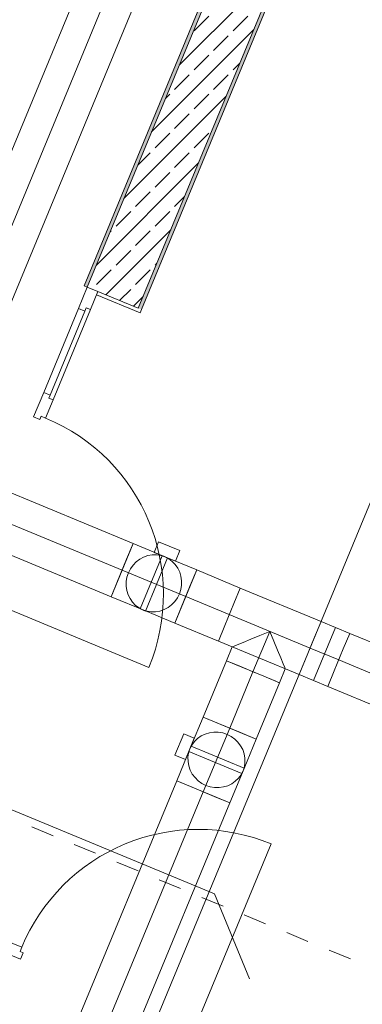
# Model space of a CAD drawing. Header units: metres. Extents: x -79 to 740, y -195 to 69.
# Tile 49 of 200: x 4.12 to 5.61, y 1.92 to 6.2. Entities that reach past the tile are written whole.
import ezdxf

# ---------------------------------------------------------------- set-up
doc = ezdxf.new("R2010")
doc.units = ezdxf.units.M
doc.header["$MEASUREMENT"] = 0
doc.linetypes.add('Strichlinie_ eng', pattern=[0.115, 0.075, -0.04])
doc.linetypes.add('STRICHPUNKT2', pattern=[12.7, 6.35, -3.175, 0, -3.175])
for name, color, linetype in [('70 Entwässerung_Schmutzwasser', 7, 'Continuous'), ('70 Lüftung', 7, 'Continuous'), ('Neubau_10 Wand außen', 7, 'Continuous'), ('Neubau_30 Dach', 7, 'Continuous')]:
    doc.layers.add(name, color=color, linetype=linetype)
pattern_1 = [(45, (0, 0), (-0.01767767, 0.01767767), [0, -0.025])]

# ---------------------------------------------------------------- blocks, each defined once
blk = doc.blocks.new('Tür Ol 1-Fl 1S 27')
at = {"layer": 'Neubau_10 Wand außen', "color": 7, "linetype": 'Continuous', "lineweight": 13}
for p, q in [((0.67, 0), (0.67, 0.83)), ((-0.755, 0.205), (-0.74, 0.205)), ((-0.74, 0), (-0.74, 0.205)), ((0.755, 0.205), (0.74, 0.205)), ((0.74, 0), (0.74, 0.205)), ((-0.67, 0), (-0.755, 0)), ((-0.755, 0), (-0.755, -0.05)), ((-0.755, -0.05), (-0.755, 0)), ((-0.755, -0.05), (-0.755, 0)), ((-0.245, 0), (-0.67, 0)), ((-0.67, -0.02), (-0.67, 0)), ((-0.16, 0), (-0.245, 0)), ((-0.245, 0), (-0.245, -0.02)), ((-0.16, -0.02), (-0.16, 0)), ((0.67, -0.02), (0.67, 0)), ((0.67, 0), (0.755, 0)), ((0.755, 0), (0.755, -0.05)), ((0.755, -0.05), (0.755, 0)), ((0.755, -0.05), (0.755, 0)), ((-0.655, -0.02), (-0.67, -0.02)), ((-0.655, -0.05), (-0.655, -0.02)), ((-0.26, -0.02), (-0.655, -0.02)), ((-0.245, -0.02), (-0.26, -0.02)), ((-0.26, -0.02), (-0.26, -0.05)), ((-0.145, -0.02), (-0.16, -0.02)), ((-0.145, -0.05), (-0.145, -0.02)), ((0.655, -0.05), (0.655, -0.02)), ((0.655, -0.02), (0.67, -0.02)), ((-0.755, -0.05), (-0.655, -0.05)), ((-0.755, -0.065), (-0.755, -0.05)), ((-0.655, -0.05), (-0.26, -0.05)), ((-0.26, -0.05), (-0.145, -0.05)), ((0.755, -0.05), (0.655, -0.05)), ((0.755, -0.065), (0.755, -0.05))]:
    blk.add_line(p, q, dxfattribs=at)
at = {"layer": 'Neubau_10 Wand außen', "color": 7, "linetype": 'Continuous', "lineweight": 9}
blk.add_arc((0.67, 0), 0.83, 90, 180, dxfattribs=at)
blk = doc.blocks.new('Tür Ol 1-Fl 1S 27_2')
at = {"layer": 'Neubau_10 Wand außen', "color": 7, "linetype": 'Continuous', "lineweight": 13}
for p, q in [((0.67, 0), (0.67, 0.83)), ((-0.755, 0.015), (-0.755, 0)), ((-0.67, 0), (-0.755, 0)), ((-0.755, 0), (-0.755, -0.05)), ((-0.755, 0), (-0.755, -0.05)), ((-0.755, 0), (-0.755, -0.05)), ((-0.245, 0), (-0.67, 0)), ((-0.67, -0.02), (-0.67, 0)), ((-0.16, 0), (-0.245, 0)), ((-0.245, 0), (-0.245, -0.02)), ((-0.16, -0.02), (-0.16, 0)), ((0.67, -0.02), (0.67, 0)), ((0.67, 0), (0.755, 0)), ((0.755, 0.015), (0.755, 0)), ((0.755, 0), (0.755, -0.05)), ((0.755, 0), (0.755, -0.05)), ((0.755, 0), (0.755, -0.05)), ((-0.655, -0.02), (-0.67, -0.02)), ((-0.655, -0.05), (-0.655, -0.02)), ((-0.26, -0.02), (-0.655, -0.02)), ((-0.245, -0.02), (-0.26, -0.02)), ((-0.26, -0.02), (-0.26, -0.05)), ((-0.145, -0.02), (-0.16, -0.02)), ((-0.145, -0.05), (-0.145, -0.02)), ((0.655, -0.05), (0.655, -0.02)), ((0.655, -0.02), (0.67, -0.02)), ((-0.755, -0.05), (-0.655, -0.05)), ((-0.74, -0.05), (-0.74, -0.255)), ((-0.655, -0.05), (-0.26, -0.05)), ((-0.26, -0.05), (-0.145, -0.05)), ((0.755, -0.05), (0.655, -0.05)), ((0.74, -0.05), (0.74, -0.255)), ((-0.755, -0.255), (-0.74, -0.255)), ((0.755, -0.255), (0.74, -0.255))]:
    blk.add_line(p, q, dxfattribs=at)
at = {"layer": 'Neubau_10 Wand außen', "color": 7, "linetype": 'Continuous', "lineweight": 9}
blk.add_arc((0.67, 0), 0.83, 90, 180, dxfattribs=at)

msp = doc.modelspace()

# ---------------------------------------------------------------- hatches: boundary and pattern name
at = {"layer": 'Neubau_10 Wand außen', "linetype": 'Continuous', "lineweight": 0, "true_color": 0x000000}
h = msp.add_hatch(dxfattribs=at)
h.set_pattern_fill('Gips_0001', color=18, style=0, pattern_type=2)
h.set_pattern_definition(pattern_1)
h.paths.add_polyline_path([(8.0059, 13.7469), (4.4008, 5.0435), (4.4147, 5.0378), (8.0221, 13.7469)])
h = msp.add_hatch(dxfattribs=at)
h.set_pattern_fill('Beton_Stahlbeton_0001', color=18, style=0, pattern_type=2)
h.set_pattern_definition([(45, (0, 0), (-0.0848528, 0.0848528), []), (45, (-0.04243, 0.04243), (-0.0848528, 0.0848528), [0.09, -0.03])])
h.paths.add_polyline_path([(8.0283, 13.7619), (4.4147, 5.0378), (4.4609, 5.0186), (4.6364, 4.9459), (8.2881, 13.7619)])
h = msp.add_hatch(dxfattribs=at)
h.set_pattern_fill('Gips_0001', color=18, style=0, pattern_type=2)
h.set_pattern_definition(pattern_1)
h.paths.add_polyline_path([(8.2819, 13.7469), (4.6364, 4.9459), (4.6503, 4.9402), (8.2981, 13.7469)])
h = msp.add_hatch(dxfattribs=at)
h.set_pattern_fill('Gips_0001', color=18, style=0, pattern_type=2)
h.set_pattern_definition(pattern_1)
h.paths.add_polyline_path([(4.6503, 4.9402), (4.6364, 4.9459), (4.4609, 5.0186), (4.4551, 5.0048), (4.6445, 4.9263)])

# ---------------------------------------------------------------- linework, layer by layer
at = {"layer": '70 Entwässerung_Schmutzwasser', "color": 34, "linetype": 'Continuous', "lineweight": 18, "true_color": 0xa85100}
for p, q in [((3.959, 0.031), (12.3142, 20.2022)), ((3.6094, 2.963), (4.9674, 2.4005)), ((4.9674, 2.4005), (5.1204, 2.031))]:
    msp.add_line(p, q, dxfattribs=at)
at = {"layer": '70 Lüftung', "color": 36, "linetype": 'Continuous', "lineweight": 18, "true_color": 0x7e4100}
for p, q in [((4.3758, 6.3318), (3.6068, 4.4754)), ((3.8378, 4.3797), (4.6067, 6.2361)), ((4.6135, 3.9231), (3.9054, 4.2164)), ((3.8098, 3.9854), (4.5179, 3.6921)), ((4.6135, 3.9231), (4.5855, 3.8554)), ((4.5855, 3.8554), (4.5459, 3.7598)), ((4.8907, 3.8083), (4.8627, 3.7406)), ((5.0802, 3.7298), (4.8907, 3.8083)), ((4.5459, 3.7598), (4.5179, 3.6921)), ((4.8627, 3.7406), (4.823, 3.645)), ((5.0522, 3.6621), (5.0802, 3.7298)), ((5.0802, 3.7298), (5.0522, 3.6621)), ((5.4313, 3.5844), (5.0802, 3.7298)), ((4.823, 3.645), (4.795, 3.5773)), ((5.0126, 3.5665), (5.0522, 3.6621)), ((5.0522, 3.6621), (5.0126, 3.5665)), ((4.795, 3.5773), (4.9846, 3.4988)), ((4.9846, 3.4988), (5.0126, 3.5665)), ((5.0126, 3.5665), (4.9846, 3.4988)), ((5.4937, 3.5585), (5.398, 3.3276)), ((5.4033, 3.5167), (5.4313, 3.5844)), ((5.4313, 3.5844), (5.4033, 3.5167)), ((5.556, 3.5327), (5.4313, 3.5844)), ((5.1263, 3.5078), (5.1657, 3.5241)), ((5.1657, 3.5241), (5.2079, 3.5416)), ((5.2079, 3.5416), (5.2254, 3.4993)), ((5.3636, 3.421), (5.4033, 3.5167)), ((5.4033, 3.5167), (5.3636, 3.421)), ((5.556, 3.5327), (5.528, 3.465)), ((5.556, 3.5327), (5.528, 3.465)), ((5.9071, 3.3873), (5.556, 3.5327)), ((4.9846, 3.4988), (5.3356, 3.3534)), ((5.0446, 3.4739), (5.0197, 3.4139)), ((5.0446, 3.4739), (5.0502, 3.4762)), ((5.0502, 3.4762), (5.0665, 3.483)), ((5.0665, 3.483), (5.0924, 3.4937)), ((5.0924, 3.4937), (5.1263, 3.5078)), ((5.2254, 3.4993), (5.2418, 3.4599)), ((5.2418, 3.4599), (5.2558, 3.4261)), ((5.2558, 3.4261), (5.2665, 3.4001)), ((5.528, 3.465), (5.4884, 3.3694)), ((5.528, 3.465), (5.4884, 3.3694)), ((5.0197, 3.4139), (4.9184, 3.1692)), ((5.0197, 3.4139), (5.0237, 3.4123)), ((5.0197, 3.4139), (5.0874, 3.3859)), ((5.0237, 3.4123), (5.0352, 3.4075)), ((5.0352, 3.4075), (5.0536, 3.3999)), ((5.0536, 3.3999), (5.0775, 3.39)), ((5.0775, 3.39), (5.1053, 3.3784)), ((5.0874, 3.3859), (5.1831, 3.3462)), ((5.2665, 3.4001), (5.2733, 3.3838)), ((5.2733, 3.3838), (5.2756, 3.3783)), ((5.3356, 3.3534), (5.3636, 3.421)), ((5.3636, 3.421), (5.3356, 3.3534)), ((5.1053, 3.3784), (5.1352, 3.366)), ((5.1352, 3.366), (5.1651, 3.3537)), ((5.1651, 3.3537), (5.193, 3.3421)), ((5.1831, 3.3462), (5.2507, 3.3182)), ((5.193, 3.3421), (5.2169, 3.3322)), ((5.2756, 3.3783), (5.2507, 3.3182)), ((5.3356, 3.3534), (5.4604, 3.3017)), ((5.4884, 3.3694), (5.4604, 3.3017)), ((5.4884, 3.3694), (5.4604, 3.3017)), ((5.1494, 3.0736), (5.2507, 3.3182)), ((5.2169, 3.3322), (5.2352, 3.3246)), ((5.2352, 3.3246), (5.2468, 3.3198)), ((5.2468, 3.3198), (5.2507, 3.3182)), ((5.4604, 3.3017), (5.8114, 3.1563)), ((4.9184, 3.1692), (4.986, 3.1412)), ((4.986, 3.1412), (5.0817, 3.1016)), ((5.0817, 3.1016), (5.1494, 3.0736)), ((4.8036, 2.8921), (4.1629, 1.3454)), ((4.8712, 2.8641), (4.8036, 2.8921)), ((4.9669, 2.8244), (4.8712, 2.8641)), ((4.3939, 1.2497), (5.0346, 2.7964)), ((5.0346, 2.7964), (4.9669, 2.8244))]:
    msp.add_line(p, q, dxfattribs=at)
at = {"layer": '70 Lüftung', "color": 36, "linetype": 'STRICHPUNKT2', "lineweight": 18, "true_color": 0x7e4100}
for p, q in [((4.4913, 6.284), (3.7223, 4.4275)), ((4.5657, 3.8076), (3.8576, 4.1009)), ((5.0324, 3.6143), (4.8429, 3.6928)), ((5.3835, 3.4689), (5.0324, 3.6143)), ((5.2079, 3.5416), (5.1352, 3.366)), ((5.3835, 3.4689), (5.5082, 3.4172)), ((5.5082, 3.4172), (5.8593, 3.2718)), ((5.1352, 3.366), (5.0339, 3.1214)), ((4.2784, 1.2975), (4.9191, 2.8442))]:
    msp.add_line(p, q, dxfattribs=at)
at = {"layer": '70 Lüftung', "color": 253, "linetype": 'Continuous', "lineweight": 18, "true_color": 0xaaaaaa}
for p, q in [((4.6135, 3.9231), (4.5179, 3.6921)), ((4.6135, 3.9231), (4.7632, 3.8611)), ((4.725, 3.931), (4.7059, 3.8848)), ((4.8174, 3.8927), (4.725, 3.931)), ((4.6272, 3.8435), (4.6427, 3.8552)), ((4.6427, 3.8552), (4.6597, 3.8643)), ((4.7406, 3.8705), (4.6449, 3.6395)), ((4.6597, 3.8643), (4.6778, 3.8706)), ((4.668, 3.6299), (4.7637, 3.8609)), ((4.6778, 3.8706), (4.6966, 3.8739)), ((4.6966, 3.8739), (4.7155, 3.8742)), ((4.7983, 3.8466), (4.7059, 3.8848)), ((4.7155, 3.8742), (4.7342, 3.8715)), ((4.7342, 3.8715), (4.7521, 3.8657)), ((4.7406, 3.8705), (4.7473, 3.8677)), ((4.7473, 3.8677), (4.7569, 3.8637)), ((4.7521, 3.8657), (4.7689, 3.8571)), ((4.7569, 3.8637), (4.7637, 3.8609)), ((4.7632, 3.8611), (4.8907, 3.8083)), ((4.7689, 3.8571), (4.784, 3.8458)), ((4.8174, 3.8927), (4.7983, 3.8466)), ((4.5934, 3.7961), (4.6023, 3.8136)), ((4.6023, 3.8136), (4.6136, 3.8296)), ((4.6136, 3.8296), (4.6272, 3.8435)), ((4.784, 3.8458), (4.7972, 3.8323)), ((4.7972, 3.8323), (4.8081, 3.8166)), ((4.8081, 3.8166), (4.8165, 3.7994)), ((4.584, 3.7582), (4.5873, 3.7775)), ((4.5873, 3.7775), (4.5934, 3.7961)), ((4.8907, 3.8083), (4.795, 3.5773)), ((4.8165, 3.7994), (4.8221, 3.7809)), ((4.8221, 3.7809), (4.8248, 3.7617)), ((4.5838, 3.7387), (4.584, 3.7582)), ((4.5865, 3.7195), (4.5838, 3.7387)), ((4.8245, 3.7422), (4.8213, 3.7229)), ((4.8248, 3.7617), (4.8245, 3.7422)), ((4.5179, 3.6921), (4.6675, 3.6301)), ((4.5921, 3.701), (4.5865, 3.7195)), ((4.6004, 3.6838), (4.5921, 3.701)), ((4.6113, 3.6682), (4.6004, 3.6838)), ((4.8063, 3.6868), (4.7949, 3.6708)), ((4.8151, 3.7043), (4.8063, 3.6868)), ((4.8213, 3.7229), (4.8151, 3.7043)), ((4.6245, 3.6546), (4.6113, 3.6682)), ((4.6397, 3.6433), (4.6245, 3.6546)), ((4.6564, 3.6347), (4.6397, 3.6433)), ((4.6449, 3.6395), (4.6517, 3.6367)), ((4.7658, 3.6452), (4.7488, 3.6361)), ((4.7813, 3.6569), (4.7658, 3.6452)), ((4.7949, 3.6708), (4.7813, 3.6569)), ((4.6517, 3.6367), (4.6612, 3.6327)), ((4.6744, 3.629), (4.6564, 3.6347)), ((4.6612, 3.6327), (4.668, 3.6299)), ((4.6675, 3.6301), (4.795, 3.5773)), ((4.693, 3.6262), (4.6744, 3.629)), ((4.712, 3.6265), (4.693, 3.6262)), ((4.7307, 3.6298), (4.712, 3.6265)), ((4.7488, 3.6361), (4.7307, 3.6298)), ((4.8656, 3.0417), (4.9184, 3.1692)), ((4.9184, 3.1692), (5.1494, 3.0736)), ((4.8339, 3.096), (4.7957, 3.0036)), ((4.8339, 3.096), (4.8801, 3.0769)), ((4.8944, 3.0758), (4.91, 3.0867)), ((4.91, 3.0867), (4.9273, 3.095)), ((4.9273, 3.095), (4.9458, 3.1006)), ((4.9458, 3.1006), (4.965, 3.1033)), ((4.965, 3.1033), (4.9845, 3.103)), ((4.9845, 3.103), (5.0038, 3.0998)), ((5.0038, 3.0998), (5.0224, 3.0937)), ((5.0224, 3.0937), (5.0399, 3.0848)), ((5.0399, 3.0848), (5.0558, 3.0735)), ((4.8036, 2.8921), (4.8656, 3.0417)), ((4.8801, 3.0769), (4.8419, 2.9845)), ((4.861, 3.0307), (4.8696, 3.0474)), ((4.863, 3.0354), (4.8658, 3.0422)), ((5.0967, 2.9465), (4.8658, 3.0422)), ((4.8696, 3.0474), (4.8808, 3.0626)), ((4.8808, 3.0626), (4.8944, 3.0758)), ((5.0558, 3.0735), (5.0698, 3.0599)), ((5.0698, 3.0599), (5.0815, 3.0444)), ((5.0815, 3.0444), (5.0906, 3.0274)), ((5.0966, 2.9461), (5.1494, 3.0736)), ((4.7957, 3.0036), (4.8419, 2.9845)), ((4.8525, 2.9941), (4.8552, 3.0127)), ((4.8552, 3.0127), (4.861, 3.0307)), ((4.8562, 3.0191), (4.859, 3.0259)), ((4.8562, 3.0191), (5.0872, 2.9234)), ((4.859, 3.0259), (4.863, 3.0354)), ((5.0906, 3.0274), (5.0969, 3.0093)), ((5.0969, 3.0093), (5.1002, 2.9905)), ((4.8527, 2.9751), (4.8525, 2.9941)), ((4.8561, 2.9564), (4.8527, 2.9751)), ((4.8623, 2.9383), (4.8561, 2.9564)), ((5.1005, 2.9716), (5.0977, 2.9529)), ((5.1002, 2.9905), (5.1005, 2.9716)), ((4.8714, 2.9212), (4.8623, 2.9383)), ((4.8831, 2.9058), (4.8714, 2.9212)), ((5.0346, 2.7964), (5.0966, 2.9461)), ((5.0834, 2.9182), (5.0721, 2.9031)), ((5.092, 2.935), (5.0834, 2.9182)), ((5.0872, 2.9234), (5.09, 2.9302)), ((5.09, 2.9302), (5.0939, 2.9398)), ((5.0977, 2.9529), (5.092, 2.935)), ((5.0939, 2.9398), (5.0967, 2.9465)), ((4.8036, 2.8921), (5.0346, 2.7964)), ((4.8971, 2.8922), (4.8831, 2.9058)), ((4.9131, 2.8808), (4.8971, 2.8922)), ((4.9306, 2.872), (4.9131, 2.8808)), ((4.9492, 2.8658), (4.9306, 2.872)), ((5.0257, 2.8706), (5.0072, 2.865)), ((5.0429, 2.879), (5.0257, 2.8706)), ((5.0585, 2.8899), (5.0429, 2.879)), ((5.0721, 2.9031), (5.0585, 2.8899)), ((4.9685, 2.8626), (4.9492, 2.8658)), ((4.988, 2.8623), (4.9685, 2.8626)), ((5.0072, 2.865), (4.988, 2.8623))]:
    msp.add_line(p, q, dxfattribs=at)
at = {"layer": '70 Lüftung', "color": 253, "linetype": 'STRICHPUNKT2', "lineweight": 18, "true_color": 0xaaaaaa}
for p, q in [((4.8429, 3.6928), (4.5657, 3.8076)), ((5.0339, 3.1214), (4.9191, 2.8442))]:
    msp.add_line(p, q, dxfattribs=at)
at = {"layer": 'Neubau_10 Wand außen', "color": 7, "linetype": 'Continuous', "lineweight": 13}
for p, q in [((8.0221, 13.7469), (4.4147, 5.0378)), ((4.6364, 4.9459), (8.2881, 13.7619)), ((4.4008, 5.0435), (4.4147, 5.0378)), ((4.4147, 5.0378), (4.4609, 5.0186)), ((4.4609, 5.0186), (4.4551, 5.0048)), ((4.6364, 4.9459), (4.4609, 5.0186)), ((4.4551, 5.0048), (4.6445, 4.9263)), ((4.6503, 4.9402), (4.6445, 4.9263))]:
    msp.add_line(p, q, dxfattribs=at)
at = {"layer": 'Neubau_10 Wand außen', "color": 7, "linetype": 'Continuous', "lineweight": 13, "flags": 128}
for points in [[(8.0059, 13.7469), (4.4008, 5.0435)], [(4.6503, 4.9402), (8.2981, 13.7469)]]:
    msp.add_lwpolyline(points, dxfattribs=at)
at = {"layer": 'Neubau_30 Dach', "color": 7, "linetype": 'Strichlinie_ eng', "lineweight": 9}
msp.add_line((13.3198, -1.0971), (-2.8915, 5.6179), dxfattribs=at)

# ---------------------------------------------------------------- block references
at = {"layer": 'Neubau_10 Wand außen', "color": 7, "linetype": 'Continuous', "lineweight": 13}
for name, p, rotation in [('Tür Ol 1-Fl 1S 27', (4.1719, 4.3211), 247.5), ('Tür Ol 1-Fl 1S 27_2', (4.2777, 2.1071), 337.5000000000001)]:
    msp.add_blockref(name, p, dxfattribs=dict(at, rotation=rotation))
at = {"layer": 'Neubau_10 Wand außen', "color": 7, "linetype": 'Continuous', "lineweight": 13, "xscale": -1, "rotation": 337.5000000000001}
msp.add_blockref('Tür Ol 1-Fl 1S 27_2', (6.241, 1.2939), dxfattribs=at)

doc.saveas('drawing.dxf')
